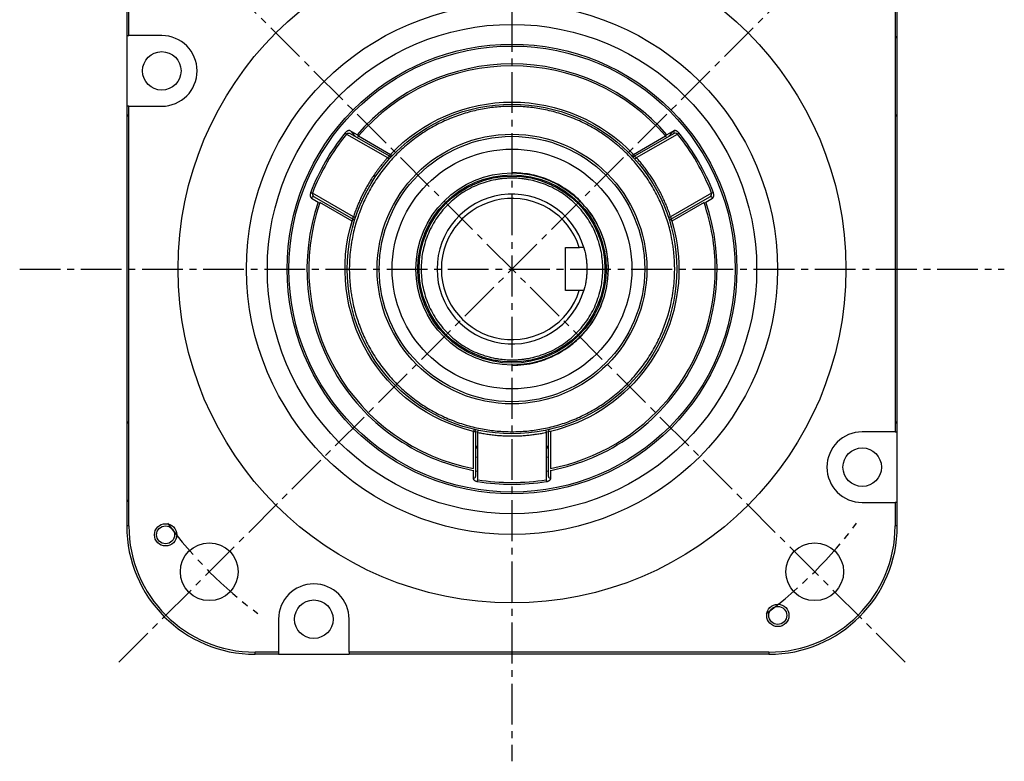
# Model space of a CAD drawing. Header units: millimetres. Extents: x 32176 to 33823, y 9936 to 11145.
# Tile 34 of 43: x 33132 to 33362, y 10243 to 10416. Entities that reach past the tile are written whole.
import ezdxf

# ---------------------------------------------------------------- set-up
doc = ezdxf.new("R2010")
doc.units = ezdxf.units.MM
doc.linetypes.add('CENTER2', pattern=[28.575, 19.05, -3.175, 3.175, -3.175])
doc.layers.add('Center', color=1, linetype='CENTER2')

msp = doc.modelspace()

# ---------------------------------------------------------------- linework, layer by layer
at = {"color": 7, "linetype": 'Continuous', "lineweight": 25}
for p, q in [((33156.68, 10417.85), (33156.68, 10412.39)), ((33157.18, 10412.39), (33157.18, 10417.85)), ((33336.18, 10417.85), (33336.18, 10319.81)), ((33336.68, 10319.81), (33336.68, 10417.85)), ((33156.68, 10412.39), (33157.18, 10412.39)), ((33156.68, 10412.39), (33156.68, 10395.89)), ((33164.87, 10412.39), (33157.18, 10412.39)), ((33157.18, 10395.89), (33156.68, 10395.89)), ((33156.68, 10395.89), (33156.68, 10297.85)), ((33157.18, 10395.89), (33164.87, 10395.89)), ((33157.18, 10297.85), (33157.18, 10395.89)), ((33207.72, 10389.66), (33208.05, 10389.39)), ((33208.05, 10389.39), (33217.62, 10383.87)), ((33210.5, 10389.23), (33208.91, 10390.14)), ((33218.07, 10384.19), (33208.98, 10389.43)), ((33209.62, 10389.42), (33209.69, 10388.9)), ((33210.82, 10388.95), (33210.5, 10389.23)), ((33284.38, 10389.43), (33275.29, 10384.19)), ((33275.74, 10383.87), (33285.31, 10389.39)), ((33282.87, 10389.23), (33282.54, 10388.95)), ((33284.46, 10390.14), (33282.87, 10389.23)), ((33285.64, 10389.66), (33285.31, 10389.39)), ((33210.57, 10388.52), (33210.82, 10388.95)), ((33210.82, 10388.95), (33218.32, 10384.62)), ((33275.04, 10384.62), (33282.54, 10388.95)), ((33282.54, 10388.95), (33282.79, 10388.52)), ((33218.32, 10384.62), (33218.07, 10384.19)), ((33218.68, 10384.28), (33218.32, 10384.62)), ((33275.04, 10384.62), (33274.68, 10384.28)), ((33275.29, 10384.19), (33275.04, 10384.62)), ((33218, 10383.53), (33217.62, 10383.87)), ((33275.74, 10383.87), (33275.37, 10383.53)), ((33199.65, 10375.69), (33200.05, 10375.54)), ((33209.62, 10370.01), (33200.05, 10375.54)), ((33293.31, 10375.54), (33283.74, 10370.01)), ((33293.71, 10375.69), (33293.31, 10375.54)), ((33199.83, 10374.42), (33201.41, 10373.5)), ((33200.48, 10374.71), (33209.57, 10369.47)), ((33209.32, 10369.03), (33201.82, 10373.36)), ((33283.79, 10369.47), (33292.88, 10374.71)), ((33291.54, 10373.36), (33284.04, 10369.03)), ((33291.95, 10373.5), (33293.53, 10374.42)), ((33209.03, 10367.87), (33209.51, 10369.5)), ((33209.6, 10369.78), (33209.66, 10370)), ((33210.1, 10369.85), (33209.62, 10370.01)), ((33283.26, 10369.85), (33283.74, 10370.01)), ((33283.85, 10369.5), (33284.22, 10368.24)), ((33259.18, 10362.85), (33262.41, 10362.85)), ((33259.18, 10352.85), (33259.18, 10362.85)), ((33262.41, 10352.85), (33259.18, 10352.85)), ((33237.8, 10320.39), (33237.68, 10319.91)), ((33238.68, 10319.68), (33238.78, 10320.17)), ((33254.58, 10320.17), (33254.68, 10319.68)), ((33238.7, 10319.72), (33237.67, 10319.91)), ((33237.68, 10319.91), (33238.18, 10319.91)), ((33237.68, 10311.25), (33237.68, 10319.91)), ((33238.18, 10319.91), (33238.18, 10309.41)), ((33238.68, 10308.63), (33238.68, 10319.68)), ((33255.69, 10319.91), (33254.66, 10319.72)), ((33254.68, 10319.68), (33254.68, 10308.63)), ((33255.18, 10309.41), (33255.18, 10319.91)), ((33255.68, 10319.91), (33255.68, 10311.25)), ((33336.18, 10319.81), (33328.49, 10319.81)), ((33336.18, 10319.81), (33336.68, 10319.81)), ((33336.68, 10303.31), (33336.68, 10319.81)), ((33238.18, 10316.52), (33238.68, 10316.43)), ((33238.68, 10316.11), (33238.18, 10316.21)), ((33238.68, 10315.96), (33238.18, 10316.06)), ((33254.68, 10316.43), (33255.18, 10316.52)), ((33255.18, 10316.21), (33254.68, 10316.11)), ((33255.18, 10316.06), (33254.68, 10315.96)), ((33238.68, 10313.82), (33238.18, 10313.92)), ((33255.18, 10313.92), (33254.68, 10313.82)), ((33237.6, 10310.83), (33237.6, 10308.99)), ((33238.68, 10310.52), (33238.18, 10310.61)), ((33238.61, 10308.21), (33238.68, 10308.63)), ((33255.18, 10310.61), (33254.68, 10310.52)), ((33254.68, 10308.63), (33254.75, 10308.21)), ((33255.76, 10308.99), (33255.76, 10310.83)), ((33328.49, 10303.31), (33336.18, 10303.31)), ((33336.18, 10303.31), (33336.18, 10297.85)), ((33336.68, 10303.31), (33336.18, 10303.31)), ((33336.68, 10297.85), (33336.68, 10303.31)), ((33157.18, 10297.85), (33156.68, 10297.85)), ((33336.68, 10297.85), (33336.18, 10297.85)), ((33192.14, 10276.04), (33192.14, 10268.35)), ((33208.64, 10268.35), (33208.64, 10276.04)), ((33192.14, 10268.35), (33186.68, 10268.35)), ((33186.68, 10267.85), (33186.68, 10268.35)), ((33192.14, 10267.85), (33186.68, 10267.85)), ((33192.14, 10268.35), (33192.14, 10267.85)), ((33192.14, 10267.85), (33208.64, 10267.85)), ((33306.68, 10268.35), (33208.64, 10268.35)), ((33208.64, 10268.35), (33208.64, 10267.85)), ((33306.68, 10267.85), (33208.64, 10267.85)), ((33306.68, 10268.35), (33306.68, 10267.85))]:
    msp.add_line(p, q, dxfattribs=at)
at = {"color": 7, "linetype": 'Continuous', "lineweight": 25, "flags": 128}
for points in [[(33210.03, 10388.85), (33209.3, 10389.76), (33209.2, 10389.94)], [(33284.16, 10389.92), (33284.07, 10389.76), (33283.33, 10388.85)]]:
    msp.add_lwpolyline(points, dxfattribs=at)
at = {"color": 7, "linetype": 'Continuous', "lineweight": 25}
for centre, radius in [((33246.68, 10357.85), 78), ((33246.68, 10357.85), 62), ((33246.68, 10357.85), 57.15), ((33246.68, 10357.85), 52.1), ((33164.87, 10404.14), 4.5), ((33246.68, 10357.85), 38.5), ((33246.68, 10357.85), 31.5), ((33246.68, 10357.85), 31), ((33246.68, 10357.85), 28), ((33246.68, 10357.85), 22.45), ((33246.68, 10357.85), 22), ((33246.68, 10357.85), 21.71), ((33328.49, 10311.56), 4.5), ((33165.76, 10295.76), 2.6), ((33165.76, 10295.76), 2.1), ((33175.97, 10287.14), 6.75), ((33317.39, 10287.14), 6.75), ((33200.39, 10276.04), 4.5), ((33308.77, 10276.93), 2.6), ((33308.77, 10276.93), 2.1)]:
    msp.add_circle(centre, radius, dxfattribs=at)
for centre, radius, start, end in [((33164.87, 10404.14), 8.25, 270, 90), ((33335.68, 10411.35), 1, 0, 60), ((33246.68, 10357.85), 47.9, 40.9298, 139.0702), ((33157.68, 10394.35), 1, 180, 240), ((33335.68, 10394.35), 1, 300, 0), ((33246.68, 10357.85), 50.3, 140.7683, 159.2317), ((33284.1, 10389.82), 0.48, 305.7519, 42.0724), ((33246.68, 10357.85), 50.3, 20.7683, 39.2317), ((33218.32, 10384.62), 0.5, 240, 316.6576), ((33275.04, 10384.62), 0.5, 223.3424, 300), ((33246.68, 10357.85), 17.5, 16.6015, 343.3985), ((33246.68, 10357.85), 47.9, 160.9298, 259.0702), ((33200.29, 10374.27), 0.48, 65.7519, 162.0724), ((33246.68, 10357.85), 16.5, 17.6397, 342.3603), ((33246.68, 10357.85), 47.9, 280.9298, 19.0702), ((33293.08, 10374.27), 0.48, 17.9276, 114.2481), ((33209.32, 10369.03), 0.5, 343.3424, 60), ((33284.04, 10369.03), 0.5, 120, 196.6576), ((33157.68, 10321.35), 1, 120, 180), ((33237.68, 10319.91), 0.5, 0, 76.6576), ((33255.68, 10319.91), 0.5, 103.3424, 180), ((33335.68, 10321.35), 1, 0, 60), ((33328.49, 10311.56), 8.25, 90, 270), ((33237.7, 10309.46), 0.48, 257.9274, 354.2481), ((33255.66, 10309.46), 0.48, 185.7519, 282.0724), ((33246.68, 10357.85), 50.3, 260.7683, 279.2317), ((33157.68, 10304.35), 1, 180, 240), ((33186.68, 10297.85), 30, 180, 270), ((33186.68, 10297.85), 29.5, 180, 270), ((33306.68, 10297.85), 29.5, 270, 0), ((33306.68, 10297.85), 30, 270, 0), ((33200.39, 10276.04), 8.25, 0, 180)]:
    msp.add_arc(centre, radius, start, end, dxfattribs=at)
for points, knots in [([(33194.15, 10357.85), (33194.15, 10371.78), (33199.68, 10385.15), (33219.39, 10404.85), (33232.75, 10410.39), (33260.61, 10410.39), (33273.98, 10404.85), (33293.68, 10385.15), (33299.21, 10371.78), (33299.21, 10357.85)], [0, 0, 0, 0, 0.25, 0.25, 0.5, 0.5, 0.75, 0.75, 1, 1, 1, 1]), ([(33282.54, 10388.95), (33273.53, 10399.35), (33260.44, 10405.32), (33232.92, 10405.32), (33219.83, 10399.35), (33210.82, 10388.95)], [0, 0, 0, 0, 0.5, 0.5, 1, 1, 1, 1]), ([(33218.32, 10384.62), (33225.69, 10392.43), (33235.95, 10396.85), (33257.42, 10396.85), (33267.68, 10392.43), (33275.04, 10384.62)], [0, 0, 0, 0, 0.5, 0.5, 1, 1, 1, 1]), ([(33284.68, 10357.85), (33284.68, 10358.06), (33284.68, 10358.49), (33284.66, 10359.12), (33284.64, 10359.75), (33284.6, 10360.38), (33284.55, 10361.01), (33284.49, 10361.64), (33284.43, 10362.27), (33284.35, 10362.89), (33284.26, 10363.52), (33284.16, 10364.14), (33283.87, 10365.77), (33283.26, 10368.37), (33282.05, 10371.91), (33280.48, 10375.36), (33278.53, 10378.71), (33276.23, 10381.86), (33273.6, 10384.77), (33270.68, 10387.4), (33267.53, 10389.7), (33264.19, 10391.65), (33260.74, 10393.22), (33257.2, 10394.43), (33253.67, 10395.26), (33250.16, 10395.75), (33246.68, 10395.91), (33243.2, 10395.75), (33239.69, 10395.26), (33236.16, 10394.43), (33232.62, 10393.22), (33229.17, 10391.65), (33225.83, 10389.7), (33222.68, 10387.4), (33219.76, 10384.77), (33217.13, 10381.86), (33214.84, 10378.71), (33212.88, 10375.36), (33211.31, 10371.91), (33210.1, 10368.37), (33209.45, 10365.6), (33209.12, 10363.62), (33208.96, 10362.48), (33208.83, 10361.33), (33208.75, 10360.17), (33208.69, 10359.01), (33208.68, 10358.24), (33208.68, 10357.85)], [0, 0, 0, 0, 0.005308, 0.010609, 0.015904, 0.021197, 0.026487, 0.031777, 0.037067, 0.042359, 0.047656, 0.052957, 0.058266, 0.089135, 0.120009, 0.152165, 0.184325, 0.217165, 0.25001, 0.28285, 0.315695, 0.347851, 0.380012, 0.410881, 0.441755, 0.470876, 0.500001, 0.529122, 0.558247, 0.589116, 0.61999, 0.652146, 0.684306, 0.717147, 0.749991, 0.782832, 0.815676, 0.847832, 0.879993, 0.910862, 0.941736, 0.951461, 0.961168, 0.970867, 0.980566, 0.990274, 1, 1, 1, 1]), ([(33208.91, 10390.14), (33208.89, 10390.15), (33208.85, 10390.17), (33208.8, 10390.19), (33208.73, 10390.2), (33208.64, 10390.2), (33208.52, 10390.19), (33208.37, 10390.15), (33208.2, 10390.07), (33208.05, 10389.97), (33207.92, 10389.87), (33207.82, 10389.77), (33207.75, 10389.7), (33207.72, 10389.66)], [0, 0, 0, 0, 0.062659, 0.125085, 0.187687, 0.250874, 0.376183, 0.500303, 0.626664, 0.750378, 0.835973, 0.918536, 1, 1, 1, 1]), ([(33208.98, 10389.43), (33208.96, 10389.45), (33208.89, 10389.48), (33208.75, 10389.53), (33208.58, 10389.55), (33208.42, 10389.55), (33208.3, 10389.52), (33208.2, 10389.49), (33208.12, 10389.45), (33208.08, 10389.41), (33208.05, 10389.39)], [0, 0, 0, 0, 0.094238, 0.250543, 0.500115, 0.635512, 0.75013, 0.8426, 0.92541, 1, 1, 1, 1]), ([(33285.31, 10389.39), (33285.19, 10389.49), (33285.02, 10389.55), (33284.68, 10389.55), (33284.51, 10389.51), (33284.38, 10389.43)], [0, 0, 0, 0, 0.5, 0.5, 1, 1, 1, 1]), ([(33285.64, 10389.66), (33285.62, 10389.68), (33285.58, 10389.73), (33285.52, 10389.79), (33285.46, 10389.85), (33285.39, 10389.91), (33285.3, 10389.98), (33285.16, 10390.07), (33284.99, 10390.15), (33284.84, 10390.19), (33284.69, 10390.21), (33284.56, 10390.19), (33284.49, 10390.16), (33284.46, 10390.14)], [0, 0, 0, 0, 0.0490518, 0.0981949, 0.1478652, 0.1984855, 0.2504551, 0.3742798, 0.5009657, 0.6249988, 0.7507445, 0.8758734, 1, 1, 1, 1]), ([(33217.62, 10383.87), (33217.49, 10383.71), (33217.21, 10383.4), (33216.81, 10382.93), (33216.41, 10382.45), (33216.03, 10381.97), (33215.65, 10381.48), (33215.28, 10380.98), (33214.91, 10380.48), (33214.56, 10379.97), (33214.21, 10379.46), (33213.87, 10378.94), (33213.54, 10378.42), (33213.22, 10377.89), (33212.81, 10377.2), (33212.34, 10376.35), (33211.81, 10375.33), (33211.31, 10374.29), (33210.84, 10373.24), (33210.4, 10372.18), (33209.99, 10371.1), (33209.75, 10370.37), (33209.62, 10370.01)], [0, 0, 0, 0, 0.038567, 0.07708, 0.115551, 0.153987, 0.1924, 0.230798, 0.269192, 0.307591, 0.346005, 0.384444, 0.422917, 0.461435, 0.500006, 0.571586, 0.643011, 0.714344, 0.785646, 0.856982, 0.928412, 1, 1, 1, 1]), ([(33217.62, 10383.87), (33217.73, 10383.95), (33217.85, 10384.03), (33218.02, 10384.15), (33218.07, 10384.19), (33218.07, 10384.19)], [0, 0, 0, 0, 0.5, 0.5, 1, 1, 1, 1]), ([(33275.29, 10384.19), (33275.29, 10384.19), (33275.35, 10384.15), (33275.51, 10384.03), (33275.63, 10383.95), (33275.74, 10383.87)], [0, 0, 0, 0, 0.5, 0.5, 1, 1, 1, 1]), ([(33283.74, 10370.01), (33283.67, 10370.21), (33283.54, 10370.6), (33283.33, 10371.18), (33283.12, 10371.77), (33282.89, 10372.34), (33282.66, 10372.91), (33282.41, 10373.48), (33282.16, 10374.05), (33281.9, 10374.61), (33281.63, 10375.17), (33281.35, 10375.72), (33281.06, 10376.27), (33280.76, 10376.81), (33280.37, 10377.51), (33279.87, 10378.35), (33279.25, 10379.32), (33278.6, 10380.27), (33277.93, 10381.2), (33277.23, 10382.11), (33276.5, 10383), (33275.99, 10383.58), (33275.74, 10383.87)], [0, 0, 0, 0, 0.038567, 0.07708, 0.115551, 0.153987, 0.1924, 0.230798, 0.269192, 0.307591, 0.346005, 0.384444, 0.422917, 0.461435, 0.500006, 0.571586, 0.643011, 0.714344, 0.785646, 0.856982, 0.928412, 1, 1, 1, 1]), ([(33263.62, 10372.49), (33263.29, 10372.93), (33262.49, 10373.98), (33260.88, 10375.34), (33259.03, 10376.71), (33257.05, 10377.87), (33254.34, 10379.09), (33250.88, 10380.13), (33248.05, 10380.28), (33246.68, 10380.35)], [0, 0, 0, 0, 0.084933, 0.205201, 0.325496, 0.443258, 0.561047, 0.786906, 1, 1, 1, 1]), ([(33246.68, 10379.07), (33246.54, 10379.07), (33246.25, 10379.07), (33245.82, 10379.06), (33245.39, 10379.04), (33244.96, 10379), (33244.53, 10378.97), (33244.1, 10378.92), (33243.67, 10378.86), (33243.24, 10378.79), (33242.29, 10378.63), (33240.81, 10378.28), (33238.83, 10377.6), (33236.9, 10376.73), (33235.04, 10375.64), (33233.28, 10374.35), (33231.65, 10372.88), (33230.18, 10371.26), (33228.9, 10369.5), (33227.81, 10367.63), (33226.64, 10365.08), (33225.7, 10361.81), (33225.34, 10357.85), (33225.7, 10353.89), (33226.64, 10350.63), (33227.81, 10348.07), (33228.9, 10346.21), (33230.18, 10344.45), (33231.65, 10342.82), (33233.28, 10341.35), (33235.04, 10340.07), (33236.9, 10338.98), (33238.83, 10338.1), (33240.81, 10337.43), (33242.4, 10337.05), (33243.59, 10336.85), (33244.36, 10336.76), (33245.13, 10336.68), (33245.9, 10336.64), (33246.42, 10336.64), (33246.68, 10336.63)], [0, 0, 0, 0, 0.006487, 0.012966, 0.019437, 0.025905, 0.032372, 0.03884, 0.045313, 0.051792, 0.058281, 0.089157, 0.120041, 0.152204, 0.184375, 0.217222, 0.250077, 0.282925, 0.31578, 0.347943, 0.380114, 0.441801, 0.500001, 0.558202, 0.619888, 0.652051, 0.684222, 0.71707, 0.749925, 0.782772, 0.815628, 0.847791, 0.879961, 0.910837, 0.941721, 0.953391, 0.965039, 0.976679, 0.988327, 1, 1, 1, 1]), ([(33246.68, 10336.63), (33246.82, 10336.63), (33247.11, 10336.63), (33247.54, 10336.65), (33247.98, 10336.67), (33248.4, 10336.7), (33248.83, 10336.74), (33249.26, 10336.79), (33249.69, 10336.85), (33250.12, 10336.91), (33251.08, 10337.08), (33252.55, 10337.43), (33254.53, 10338.1), (33256.46, 10338.98), (33258.33, 10340.07), (33260.08, 10341.35), (33261.71, 10342.82), (33263.18, 10344.45), (33264.46, 10346.21), (33265.56, 10348.07), (33266.72, 10350.63), (33267.66, 10353.89), (33268.02, 10357.85), (33267.66, 10361.81), (33266.72, 10365.08), (33265.56, 10367.63), (33264.46, 10369.5), (33263.18, 10371.26), (33261.71, 10372.88), (33260.08, 10374.35), (33258.33, 10375.64), (33256.46, 10376.73), (33254.53, 10377.6), (33252.55, 10378.28), (33250.96, 10378.65), (33249.78, 10378.85), (33249.01, 10378.95), (33248.23, 10379.02), (33247.46, 10379.06), (33246.94, 10379.07), (33246.68, 10379.07)], [0, 0, 0, 0, 0.006487, 0.012966, 0.019437, 0.025905, 0.032372, 0.03884, 0.045313, 0.051792, 0.058281, 0.089157, 0.120041, 0.152204, 0.184375, 0.217222, 0.250077, 0.282925, 0.31578, 0.347943, 0.380114, 0.441801, 0.500001, 0.558202, 0.619888, 0.652051, 0.684222, 0.71707, 0.749925, 0.782772, 0.815628, 0.847791, 0.879961, 0.910837, 0.941721, 0.953391, 0.965039, 0.976679, 0.988327, 1, 1, 1, 1]), ([(33199.65, 10375.69), (33199.64, 10375.66), (33199.62, 10375.61), (33199.6, 10375.52), (33199.58, 10375.44), (33199.56, 10375.35), (33199.55, 10375.23), (33199.54, 10375.07), (33199.56, 10374.89), (33199.6, 10374.73), (33199.66, 10374.6), (33199.73, 10374.49), (33199.8, 10374.44), (33199.83, 10374.42)], [0, 0, 0, 0, 0.049052, 0.098195, 0.147865, 0.198485, 0.250455, 0.37428, 0.500966, 0.624999, 0.750744, 0.875873, 1, 1, 1, 1]), ([(33200.05, 10375.54), (33200.02, 10375.38), (33200.06, 10375.21), (33200.23, 10374.91), (33200.35, 10374.79), (33200.48, 10374.71)], [0, 0, 0, 0, 0.5, 0.5, 1, 1, 1, 1]), ([(33292.88, 10374.71), (33293.01, 10374.79), (33293.13, 10374.91), (33293.3, 10375.21), (33293.34, 10375.38), (33293.31, 10375.54)], [0, 0, 0, 0, 0.5, 0.5, 1, 1, 1, 1]), ([(33293.53, 10374.42), (33293.55, 10374.43), (33293.58, 10374.45), (33293.63, 10374.49), (33293.67, 10374.54), (33293.72, 10374.62), (33293.77, 10374.73), (33293.81, 10374.89), (33293.82, 10375.07), (33293.81, 10375.25), (33293.79, 10375.41), (33293.76, 10375.55), (33293.72, 10375.64), (33293.71, 10375.69)], [0, 0, 0, 0, 0.0626487, 0.1250712, 0.1876768, 0.2508733, 0.3761628, 0.5003028, 0.6266506, 0.7503773, 0.8359681, 0.9185302, 1, 1, 1, 1]), ([(33201.82, 10373.36), (33197.32, 10360.36), (33198.69, 10346.04), (33212.45, 10322.2), (33224.17, 10313.86), (33237.68, 10311.25)], [0, 0, 0, 0, 0.5, 0.5, 1, 1, 1, 1]), ([(33269.06, 10356.58), (33269.11, 10357.01), (33269.26, 10358.34), (33269.05, 10360.63), (33268.55, 10363.41), (33267.73, 10365.96), (33266.68, 10368.21), (33265.67, 10370.07), (33264.78, 10371.1), (33264.39, 10371.55)], [0, 0, 0, 0, 0.079247, 0.249758, 0.425573, 0.606339, 0.747629, 0.888951, 1, 1, 1, 1]), ([(33237.68, 10319.91), (33227.24, 10322.38), (33218.27, 10329.06), (33207.54, 10347.65), (33206.24, 10358.75), (33209.32, 10369.03)], [0, 0, 0, 0, 0.5, 0.5, 1, 1, 1, 1]), ([(33209.57, 10369.47), (33209.57, 10369.47), (33209.57, 10369.47), (33209.57, 10369.48), (33209.57, 10369.51), (33209.57, 10369.54), (33209.58, 10369.58), (33209.58, 10369.64), (33209.59, 10369.71), (33209.6, 10369.81), (33209.61, 10369.91), (33209.62, 10369.98), (33209.62, 10370.01)], [0, 0, 0, 0, 0.076489, 0.155393, 0.236986, 0.321512, 0.409194, 0.50023, 0.615561, 0.749369, 0.874432, 1, 1, 1, 1]), ([(33283.74, 10370.01), (33283.76, 10369.87), (33283.77, 10369.73), (33283.79, 10369.53), (33283.79, 10369.47), (33283.79, 10369.47)], [0, 0, 0, 0, 0.5, 0.5, 1, 1, 1, 1]), ([(33263.45, 10362.85), (33263.45, 10362.85), (33263.46, 10362.82), (33263.5, 10362.69), (33263.53, 10362.6), (33263.6, 10362.34), (33263.64, 10362.19), (33263.72, 10361.83), (33263.77, 10361.62), (33263.87, 10361.16), (33263.91, 10360.91), (33264, 10360.36), (33264.04, 10360.08), (33264.11, 10359.48), (33264.13, 10359.16), (33264.17, 10358.51), (33264.18, 10358.18), (33264.18, 10357.52), (33264.17, 10357.19), (33264.14, 10356.55), (33264.11, 10356.24), (33264.04, 10355.63), (33264, 10355.34), (33263.92, 10354.8), (33263.87, 10354.55), (33263.77, 10354.09), (33263.73, 10353.88), (33263.64, 10353.52), (33263.6, 10353.36), (33263.53, 10353.11), (33263.5, 10353.02), (33263.46, 10352.89), (33263.45, 10352.85), (33263.45, 10352.85)], [0, 0, 0, 0, 0.0625, 0.0625, 0.125, 0.125, 0.1875, 0.1875, 0.25, 0.25, 0.3125, 0.3125, 0.375, 0.375, 0.4375, 0.4375, 0.5, 0.5, 0.5625, 0.5625, 0.625, 0.625, 0.6875, 0.6875, 0.75, 0.75, 0.8125, 0.8125, 0.875, 0.875, 0.9375, 0.9375, 1, 1, 1, 1]), ([(33299.21, 10357.85), (33299.21, 10343.92), (33293.68, 10330.56), (33273.98, 10310.85), (33260.61, 10305.32), (33232.75, 10305.32), (33219.39, 10310.85), (33199.68, 10330.56), (33194.15, 10343.92), (33194.15, 10357.85)], [0, 0, 0, 0, 0.25, 0.25, 0.5, 0.5, 0.75, 0.75, 1, 1, 1, 1]), ([(33208.68, 10357.85), (33208.68, 10357.64), (33208.68, 10357.22), (33208.7, 10356.59), (33208.73, 10355.96), (33208.76, 10355.32), (33208.81, 10354.7), (33208.87, 10354.07), (33208.94, 10353.44), (33209.01, 10352.81), (33209.1, 10352.19), (33209.2, 10351.56), (33209.49, 10349.94), (33210.1, 10347.34), (33211.31, 10343.8), (33212.88, 10340.34), (33214.83, 10337), (33217.13, 10333.85), (33219.76, 10330.94), (33222.68, 10328.3), (33225.83, 10326.01), (33229.17, 10324.05), (33232.62, 10322.48), (33236.16, 10321.27), (33239.69, 10320.44), (33243.2, 10319.96), (33246.68, 10319.8), (33250.16, 10319.96), (33253.67, 10320.44), (33257.2, 10321.27), (33260.74, 10322.48), (33264.19, 10324.05), (33267.53, 10326.01), (33270.68, 10328.3), (33273.6, 10330.94), (33276.23, 10333.85), (33278.53, 10337), (33280.48, 10340.34), (33282.05, 10343.79), (33283.26, 10347.34), (33283.91, 10350.11), (33284.25, 10352.08), (33284.4, 10353.23), (33284.53, 10354.38), (33284.62, 10355.53), (33284.67, 10356.69), (33284.68, 10357.47), (33284.68, 10357.85)], [0, 0, 0, 0, 0.0053075, 0.0106085, 0.0159045, 0.0211968, 0.026487, 0.0317765, 0.0370669, 0.0423595, 0.0476559, 0.0529574, 0.0582657, 0.089135, 0.1200088, 0.1521648, 0.1843252, 0.2171655, 0.2500102, 0.2828505, 0.3156952, 0.3478512, 0.3800117, 0.410881, 0.4417547, 0.4708755, 0.5000008, 0.5291216, 0.5582468, 0.5891162, 0.6199899, 0.6521459, 0.6843063, 0.7171466, 0.7499913, 0.7828316, 0.8156763, 0.8478324, 0.8799928, 0.9108621, 0.9417359, 0.951461, 0.9611683, 0.9708668, 0.9805656, 0.9902736, 1, 1, 1, 1]), ([(33285.68, 10357.85), (33285.68, 10349.07), (33282.72, 10340.55), (33271.83, 10326.78), (33264.22, 10321.93), (33255.68, 10319.91)], [0, 0, 0, 0, 0.5, 0.5, 1, 1, 1, 1]), ([(33255.68, 10311.25), (33266.51, 10313.34), (33276.27, 10319.13), (33290.31, 10336.14), (33294.15, 10346.83), (33294.15, 10357.85)], [0, 0, 0, 0, 0.5, 0.5, 1, 1, 1, 1]), ([(33246.68, 10335.35), (33247.6, 10335.38), (33249.45, 10335.45), (33252.24, 10335.99), (33254.78, 10336.81), (33257.05, 10337.84), (33259.69, 10339.39), (33262.1, 10341.34), (33264.17, 10343.64), (33265.54, 10345.5), (33266.67, 10347.49), (33267.49, 10349.1), (33267.76, 10350.11), (33267.83, 10350.38)], [0, 0, 0, 0, 0.099059, 0.20119, 0.3062017, 0.3882808, 0.4703789, 0.6378252, 0.7216508, 0.8054958, 0.8875749, 0.9696731, 1, 1, 1, 1]), ([(33238.68, 10319.68), (33238.88, 10319.64), (33239.29, 10319.56), (33239.9, 10319.45), (33240.51, 10319.34), (33241.12, 10319.25), (33241.74, 10319.17), (33242.35, 10319.09), (33242.97, 10319.03), (33243.58, 10318.97), (33244.2, 10318.93), (33244.82, 10318.9), (33245.44, 10318.87), (33246.06, 10318.86), (33246.86, 10318.85), (33247.83, 10318.86), (33248.98, 10318.91), (33250.13, 10319), (33251.27, 10319.12), (33252.41, 10319.27), (33253.55, 10319.46), (33254.3, 10319.61), (33254.68, 10319.68)], [0, 0, 0, 0, 0.038567, 0.07708, 0.115551, 0.153987, 0.1924, 0.230798, 0.269192, 0.307591, 0.346005, 0.384444, 0.422917, 0.461435, 0.500006, 0.571586, 0.643011, 0.714344, 0.785646, 0.856982, 0.928412, 1, 1, 1, 1]), ([(33237.6, 10308.99), (33237.6, 10308.97), (33237.61, 10308.94), (33237.62, 10308.88), (33237.64, 10308.82), (33237.68, 10308.74), (33237.75, 10308.64), (33237.87, 10308.52), (33238.02, 10308.42), (33238.18, 10308.34), (33238.33, 10308.28), (33238.47, 10308.24), (33238.56, 10308.22), (33238.61, 10308.21)], [0, 0, 0, 0, 0.062659, 0.125085, 0.187687, 0.250874, 0.376183, 0.500303, 0.626664, 0.750378, 0.835973, 0.918536, 1, 1, 1, 1]), ([(33254.75, 10308.21), (33254.78, 10308.21), (33254.84, 10308.22), (33254.92, 10308.24), (33255, 10308.27), (33255.08, 10308.3), (33255.2, 10308.35), (33255.34, 10308.42), (33255.49, 10308.53), (33255.61, 10308.64), (33255.69, 10308.76), (33255.75, 10308.88), (33255.76, 10308.95), (33255.76, 10308.99)], [0, 0, 0, 0, 0.049056, 0.098201, 0.147872, 0.19849, 0.250456, 0.374295, 0.500966, 0.62502, 0.750745, 0.875887, 1, 1, 1, 1])]:
    msp.add_open_spline(points, degree=3, knots=knots, dxfattribs=at)
for points in [[(33208.05, 10389.39), (33204.66, 10385.23), (33201.96, 10380.55), (33200.05, 10375.54)], [(33293.31, 10375.54), (33291.4, 10380.55), (33288.7, 10385.23), (33285.31, 10389.39)], [(33294.15, 10357.85), (33294.15, 10363.13), (33293.27, 10368.37), (33291.54, 10373.36)], [(33284.04, 10369.03), (33285.13, 10365.4), (33285.68, 10361.64), (33285.68, 10357.85)], [(33263.45, 10362.85), (33263.1, 10362.85), (33262.75, 10362.85), (33262.41, 10362.85)], [(33263.45, 10352.85), (33263.1, 10352.85), (33262.75, 10352.85), (33262.41, 10352.85)], [(33238.68, 10308.63), (33243.98, 10307.77), (33249.38, 10307.77), (33254.68, 10308.63)]]:
    msp.add_open_spline(points, degree=3, dxfattribs=at)
at = {"layer": 'Center', "ltscale": 0.5}
for p, q in [((33246.68, 10518.15), (33246.68, 10242.85)), ((33338.5, 10266.03), (33154.86, 10449.67)), ((33154.86, 10266.03), (33338.5, 10449.67)), ((33131.68, 10357.85), (33361.68, 10357.85))]:
    msp.add_line(p, q, dxfattribs=at)
for start, end in [(216.3976, 233.6024), (306.3976, 323.6024)]:
    msp.add_arc((33246.68, 10357.85), 100, start, end, dxfattribs=at)

doc.saveas('drawing.dxf')
